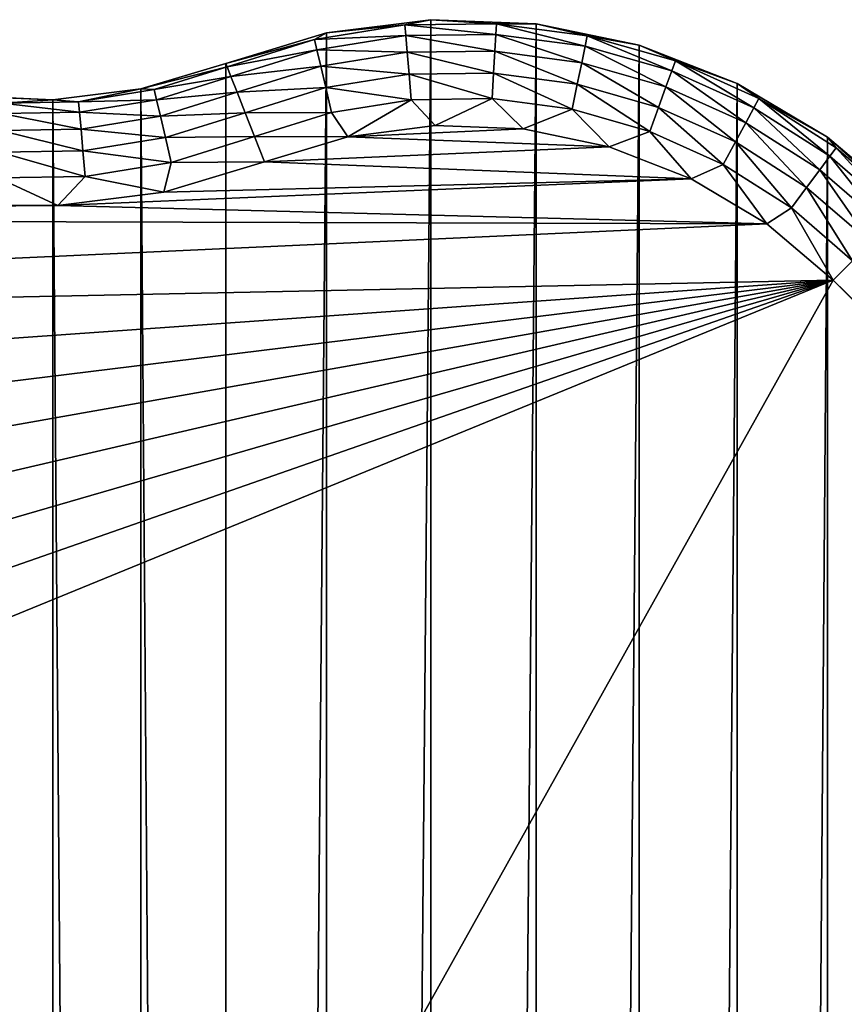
# Model space of a CAD drawing. Header units: metres. Extents: x -86 to 86, y -57 to 57.
# Tile 131 of 256: x -40 to -32, y 46 to 55. Entities that reach past the tile are written whole.
import ezdxf

# ---------------------------------------------------------------- set-up
doc = ezdxf.new("R2010")
doc.units = ezdxf.units.M
doc.layers.add('solid_125286', color=7, linetype='CONTINUOUS')

msp = doc.modelspace()

# ---------------------------------------------------------------- linework, layer by layer
at = {"layer": 'solid_125286'}
for points in [[(-36.251736, 54.994247, -2), (-36.251842, -54.994244, -2), (-37.237957, -54.868595, -2)], [(-36.251736, 54.994247, -2), (-37.237957, -54.868595, -2), (-37.237858, 54.868614, -2)], [(-37.237919, 54.868629, 9), (-36.251984, 54.994244, 9), (-37.237858, 54.868614, -2)], [(-36.497314, 54.944321, 9.258566), (-36.251984, 54.994244, 9), (-37.237919, 54.868629, 9)], [(-36.251984, 54.994244, 9), (-36.251736, 54.994247, -2), (-37.237858, 54.868614, -2)], [(-36.497314, 54.944321, 9.258566), (-35.632412, 54.955349, 9.25844), (-36.251984, 54.994244, 9)], [(-35.63839, 54.855591, 9.499887), (-35.632412, 54.955349, 9.25844), (-36.497314, 54.944321, 9.258566)], [(-36.251984, 54.994244, 9), (-35.258839, 54.955379, 9), (-36.251736, 54.994247, -2)], [(-35.632412, 54.955349, 9.25844), (-35.258839, 54.955379, 9), (-36.251984, 54.994244, 9)], [(-35.258888, 54.955368, -2), (-36.251842, -54.994244, -2), (-36.251736, 54.994247, -2)], [(-35.258888, 54.955368, -2), (-35.258972, -54.955376, -2), (-36.251842, -54.994244, -2)], [(-35.258839, 54.955379, 9), (-35.258888, 54.955368, -2), (-36.251736, 54.994247, -2)], [(-35.63839, 54.855591, 9.499887), (-34.795334, 54.743378, 9.499773), (-35.632412, 54.955349, 9.25844)], [(-35.632412, 54.955349, 9.25844), (-34.775002, 54.84119, 9.258313), (-35.258839, 54.955379, 9)], [(-34.795334, 54.743378, 9.499773), (-34.775002, 54.84119, 9.258313), (-35.632412, 54.955349, 9.25844)], [(-34.285557, 54.753021, -2), (-35.258972, -54.955376, -2), (-35.258888, 54.955368, -2)], [(-35.258839, 54.955379, 9), (-34.285736, 54.753094, 9), (-35.258888, 54.955368, -2)], [(-34.285736, 54.753094, 9), (-34.285557, 54.753021, -2), (-35.258888, 54.955368, -2)], [(-34.775002, 54.84119, 9.258313), (-34.285736, 54.753094, 9), (-35.258839, 54.955379, 9)], [(-37.237919, 54.868629, 9), (-38.189449, 54.582031, -2), (-38.18959, 54.581974, 9)], [(-37.351524, 54.808342, 9.258693), (-37.237919, 54.868629, 9), (-38.18959, 54.581974, 9)], [(-37.237858, 54.868614, -2), (-37.237957, -54.868595, -2), (-38.18959, -54.581974, -2)], [(-37.237858, 54.868614, -2), (-38.18959, -54.581974, -2), (-38.189449, 54.582031, -2)], [(-37.237919, 54.868629, 9), (-37.237858, 54.868614, -2), (-38.189449, 54.582031, -2)], [(-37.351524, 54.808342, 9.258693), (-36.497314, 54.944321, 9.258566), (-37.237919, 54.868629, 9)], [(-36.4888, 54.844715, 9.5), (-36.497314, 54.944321, 9.258566), (-37.351524, 54.808342, 9.258693)], [(-36.4888, 54.844715, 9.5), (-35.63839, 54.855591, 9.499887), (-36.497314, 54.944321, 9.258566)], [(-38.177094, 54.550274, 9.258819), (-37.351524, 54.808342, 9.258693), (-38.18959, 54.581974, 9)], [(-37.32869, 54.710983, 9.500113), (-37.351524, 54.808342, 9.258693), (-38.177094, 54.550274, 9.258819)], [(-37.32869, 54.710983, 9.500113), (-36.4888, 54.844715, 9.5), (-37.351524, 54.808342, 9.258693)], [(-36.47525, 54.686188, 9.707292), (-36.4888, 54.844715, 9.5), (-37.32869, 54.710983, 9.500113)], [(-35.647903, 54.696796, 9.707199), (-35.63839, 54.855591, 9.499887), (-36.4888, 54.844715, 9.5)], [(-36.47525, 54.686188, 9.707292), (-35.647903, 54.696796, 9.707199), (-36.4888, 54.844715, 9.5)], [(-35.647903, 54.696796, 9.707199), (-34.827705, 54.587658, 9.707107), (-35.63839, 54.855591, 9.499887)], [(-34.827705, 54.587658, 9.707107), (-34.795334, 54.743378, 9.499773), (-35.63839, 54.855591, 9.499887)], [(-34.795334, 54.743378, 9.499773), (-33.977356, 54.510437, 9.49966), (-34.775002, 54.84119, 9.258313)], [(-34.775002, 54.84119, 9.258313), (-33.943104, 54.604252, 9.258186), (-34.285736, 54.753094, 9)], [(-33.977356, 54.510437, 9.49966), (-33.943104, 54.604252, 9.258186), (-34.775002, 54.84119, 9.258313)], [(-38.140408, 54.457214, 9.500227), (-37.32869, 54.710983, 9.500113), (-38.177094, 54.550274, 9.258819)], [(-37.292355, 54.556057, 9.707384), (-37.32869, 54.710983, 9.500113), (-38.140408, 54.457214, 9.500227)], [(-37.292355, 54.556057, 9.707384), (-36.47525, 54.686188, 9.707292), (-37.32869, 54.710983, 9.500113)], [(-36.457588, 54.479568, 9.866287), (-36.47525, 54.686188, 9.707292), (-37.292355, 54.556057, 9.707384)], [(-35.660305, 54.489815, 9.866221), (-35.647903, 54.696796, 9.707199), (-36.47525, 54.686188, 9.707292)], [(-36.457588, 54.479568, 9.866287), (-35.660305, 54.489815, 9.866221), (-36.47525, 54.686188, 9.707292)], [(-35.660305, 54.489815, 9.866221), (-34.8699, 54.384663, 9.866157), (-35.647903, 54.696796, 9.707199)], [(-34.8699, 54.384663, 9.866157), (-34.827705, 54.587658, 9.707107), (-35.647903, 54.696796, 9.707199)], [(-34.285557, 54.753021, -2), (-34.285618, -54.75304, -2), (-35.258972, -54.955376, -2)], [(-34.827705, 54.587658, 9.707107), (-34.031895, 54.361057, 9.707014), (-34.795334, 54.743378, 9.499773)], [(-34.031895, 54.361057, 9.707014), (-33.977356, 54.510437, 9.49966), (-34.795334, 54.743378, 9.499773)], [(-34.285736, 54.753094, 9), (-33.359379, 54.392944, 9), (-34.285557, 54.753021, -2)], [(-33.943104, 54.604252, 9.258186), (-33.359379, 54.392944, 9), (-34.285736, 54.753094, 9)], [(-33.359474, 54.392982, -2), (-34.285618, -54.75304, -2), (-34.285557, 54.753021, -2)], [(-33.359379, 54.392944, 9), (-33.359474, 54.392982, -2), (-34.285557, 54.753021, -2)], [(-38.990967, 54.341335, 9), (-38.177094, 54.550274, 9.258819), (-38.18959, 54.581974, 9)], [(-38.990757, 54.3414, -2), (-38.990967, 54.341335, 9), (-38.18959, 54.581974, 9)], [(-38.990757, 54.3414, -2), (-38.189449, 54.582031, -2), (-38.18959, -54.581974, -2)], [(-38.990757, 54.3414, -2), (-38.18959, 54.581974, 9), (-38.189449, 54.582031, -2)], [(-34.8699, 54.384663, 9.866157), (-34.102993, 54.166317, 9.866091), (-34.827705, 54.587658, 9.707107)], [(-34.102993, 54.166317, 9.866091), (-34.031895, 54.361057, 9.707014), (-34.827705, 54.587658, 9.707107)], [(-33.977356, 54.510437, 9.49966), (-33.201649, 54.161655, 9.499546), (-33.943104, 54.604252, 9.258186)], [(-33.943104, 54.604252, 9.258186), (-33.154205, 54.249504, 9.25806), (-33.359379, 54.392944, 9)], [(-33.201649, 54.161655, 9.499546), (-33.154205, 54.249504, 9.25806), (-33.943104, 54.604252, 9.258186)], [(-38.86636, 54.334316, 9.258675), (-38.177094, 54.550274, 9.258819), (-38.990967, 54.341335, 9)], [(-38.86636, 54.334316, 9.258675), (-38.140408, 54.457214, 9.500227), (-38.177094, 54.550274, 9.258819)], [(-38.082043, 54.309143, 9.707477), (-37.292355, 54.556057, 9.707384), (-38.140408, 54.457214, 9.500227)], [(-37.244999, 54.354141, 9.866352), (-37.292355, 54.556057, 9.707384), (-38.082043, 54.309143, 9.707477)], [(-37.244999, 54.354141, 9.866352), (-36.457588, 54.479568, 9.866287), (-37.292355, 54.556057, 9.707384)], [(-35.674747, 54.248775, 9.966095), (-35.660305, 54.489815, 9.866221), (-36.457588, 54.479568, 9.866287)], [(-35.674747, 54.248775, 9.966095), (-34.919044, 54.148258, 9.966062), (-35.660305, 54.489815, 9.866221)], [(-34.919044, 54.148258, 9.966062), (-34.8699, 54.384663, 9.866157), (-35.660305, 54.489815, 9.866221)], [(-34.031895, 54.361057, 9.707014), (-33.277203, 54.021759, 9.706922), (-33.977356, 54.510437, 9.49966)], [(-33.277203, 54.021759, 9.706922), (-33.201649, 54.161655, 9.499546), (-33.977356, 54.510437, 9.49966)], [(-38.84338, 54.236996, 9.500097), (-38.140408, 54.457214, 9.500227), (-38.86636, 54.334316, 9.258675)], [(-38.84338, 54.236996, 9.500097), (-38.082043, 54.309143, 9.707477), (-38.140408, 54.457214, 9.500227)], [(-36.437023, 54.238956, 9.966128), (-36.457588, 54.479568, 9.866287), (-37.244999, 54.354141, 9.866352)], [(-36.437023, 54.238956, 9.966128), (-35.674747, 54.248775, 9.966095), (-36.457588, 54.479568, 9.866287)], [(-38.990757, 54.3414, -2), (-38.994694, -54.340565, -2), (-39.821274, 54.237724, -2)], [(-38.990757, 54.3414, -2), (-39.821274, 54.237724, -2), (-38.990967, 54.341335, 9)], [(-39.821274, 54.237724, -2), (-39.821255, 54.237701, 9), (-38.990967, 54.341335, 9)], [(-39.57943, 54.219223, 9.25853), (-38.990967, 54.341335, 9), (-39.821255, 54.237701, 9)], [(-39.57943, 54.219223, 9.25853), (-38.86636, 54.334316, 9.258675), (-38.990967, 54.341335, 9)], [(-38.84338, 54.236996, 9.500097), (-38.86636, 54.334316, 9.258675), (-39.57943, 54.219223, 9.25853)], [(-38.990757, 54.3414, -2), (-38.18959, -54.581974, -2), (-38.994694, -54.340565, -2)], [(-38.84338, 54.236996, 9.500097), (-38.806808, 54.082127, 9.707371), (-38.082043, 54.309143, 9.707477)], [(-38.806808, 54.082127, 9.707371), (-38.005978, 54.116177, 9.866418), (-38.082043, 54.309143, 9.707477)], [(-38.005978, 54.116177, 9.866418), (-37.244999, 54.354141, 9.866352), (-38.082043, 54.309143, 9.707477)], [(-37.189854, 54.119022, 9.966163), (-37.244999, 54.354141, 9.866352), (-38.005978, 54.116177, 9.866418)], [(-37.189854, 54.119022, 9.966163), (-36.437023, 54.238956, 9.966128), (-37.244999, 54.354141, 9.866352)], [(-34.919044, 54.148258, 9.966062), (-34.185802, 53.939514, 9.966027), (-34.8699, 54.384663, 9.866157)], [(-34.185802, 53.939514, 9.966027), (-34.102993, 54.166317, 9.866091), (-34.8699, 54.384663, 9.866157)], [(-33.359474, 54.392982, -2), (-33.359512, -54.393002, -2), (-34.285618, -54.75304, -2)], [(-34.102993, 54.166317, 9.866091), (-33.375706, 53.839367, 9.866025), (-34.031895, 54.361057, 9.707014)], [(-33.375706, 53.839367, 9.866025), (-33.277203, 54.021759, 9.706922), (-34.031895, 54.361057, 9.707014)], [(-32.505146, 53.884754, -2), (-33.359512, -54.393002, -2), (-33.359474, 54.392982, -2)], [(-32.505184, 53.884811, 9), (-32.505146, 53.884754, -2), (-33.359474, 54.392982, -2)], [(-33.359379, 54.392944, 9), (-32.505184, 53.884811, 9), (-33.359474, 54.392982, -2)], [(-33.154205, 54.249504, 9.25806), (-32.505184, 53.884811, 9), (-33.359379, 54.392944, 9)], [(-40.65712, 54.273968, -2), (-39.82848, -54.237431, -2), (-40.668133, -54.275387, -2)], [(-40.301624, 54.207367, 9.258386), (-39.821255, 54.237701, 9), (-40.657196, 54.273975, 9)], [(-40.65712, 54.273968, -2), (-40.657196, 54.273975, 9), (-39.821255, 54.237701, 9)], [(-39.821274, 54.237724, -2), (-39.82848, -54.237431, -2), (-40.65712, 54.273968, -2)], [(-39.821274, 54.237724, -2), (-40.65712, 54.273968, -2), (-39.821255, 54.237701, 9)], [(-40.301624, 54.207367, 9.258386), (-39.57943, 54.219223, 9.25853), (-39.821255, 54.237701, 9)], [(-39.570618, 54.119656, 9.499968), (-39.57943, 54.219223, 9.25853), (-40.301624, 54.207367, 9.258386)], [(-39.821274, 54.237724, -2), (-38.994694, -54.340565, -2), (-39.82848, -54.237431, -2)], [(-38.84338, 54.236996, 9.500097), (-39.57943, 54.219223, 9.25853), (-39.570618, 54.119656, 9.499968)], [(-38.84338, 54.236996, 9.500097), (-39.570618, 54.119656, 9.499968), (-38.806808, 54.082127, 9.707371)], [(-37.189854, 54.119022, 9.966163), (-37.037373, 53.888817, 10), (-36.437023, 54.238956, 9.966128)], [(-36.437023, 54.238956, 9.966128), (-37.037373, 53.888817, 10), (-36.213215, 53.994907, 10)], [(-36.437023, 54.238956, 9.966128), (-36.213215, 53.994907, 10), (-35.674747, 54.248775, 9.966095)], [(-35.674747, 54.248775, 9.966095), (-36.213215, 53.994907, 10), (-35.381393, 53.962898, 10)], [(-35.674747, 54.248775, 9.966095), (-35.381393, 53.962898, 10), (-34.919044, 54.148258, 9.966062)], [(-33.201649, 54.161655, 9.499546), (-32.484524, 53.704369, 9.499434), (-33.154205, 54.249504, 9.25806)], [(-33.154205, 54.249504, 9.25806), (-32.424896, 53.784409, 9.257934), (-32.505184, 53.884811, 9)], [(-32.484524, 53.704369, 9.499434), (-32.424896, 53.784409, 9.257934), (-33.154205, 54.249504, 9.25806)], [(-39.570618, 54.119656, 9.499968), (-40.301624, 54.207367, 9.258386), (-40.307152, 54.107597, 9.499838)], [(-39.570618, 54.119656, 9.499968), (-40.307152, 54.107597, 9.499838), (-39.556591, 53.961178, 9.707266)], [(-39.570618, 54.119656, 9.499968), (-39.556591, 53.961178, 9.707266), (-38.806808, 54.082127, 9.707371)], [(-38.806808, 54.082127, 9.707371), (-38.759148, 53.880287, 9.866343), (-38.005978, 54.116177, 9.866418)], [(-38.759148, 53.880287, 9.866343), (-37.917408, 53.891491, 9.966196), (-38.005978, 54.116177, 9.866418)], [(-37.917408, 53.891491, 9.966196), (-37.189854, 54.119022, 9.966163), (-38.005978, 54.116177, 9.866418)], [(-37.917408, 53.891491, 9.966196), (-37.037373, 53.888817, 10), (-37.189854, 54.119022, 9.966163)], [(-34.919044, 54.148258, 9.966062), (-35.381393, 53.962898, 10), (-34.568748, 53.793957, 10)], [(-34.919044, 54.148258, 9.966062), (-34.568748, 53.793957, 10), (-34.185802, 53.939514, 9.966027)], [(-34.185802, 53.939514, 9.966027), (-33.490433, 53.62693, 9.965994), (-34.102993, 54.166317, 9.866091)], [(-33.490433, 53.62693, 9.965994), (-33.375706, 53.839367, 9.866025), (-34.102993, 54.166317, 9.866091)], [(-33.277203, 54.021759, 9.706922), (-32.579494, 53.576889, 9.706829), (-33.201649, 54.161655, 9.499546)], [(-32.579494, 53.576889, 9.706829), (-32.484524, 53.704369, 9.499434), (-33.201649, 54.161655, 9.499546)], [(-40.307152, 54.107597, 9.499838), (-40.315948, 53.948776, 9.70716), (-39.556591, 53.961178, 9.707266)], [(-38.806808, 54.082127, 9.707371), (-39.556591, 53.961178, 9.707266), (-38.759148, 53.880287, 9.866343)], [(-40.315948, 53.948776, 9.70716), (-40.327415, 53.741749, 9.866194), (-39.538311, 53.754616, 9.866268)], [(-39.556591, 53.961178, 9.707266), (-40.315948, 53.948776, 9.70716), (-39.538311, 53.754616, 9.866268)], [(-39.556591, 53.961178, 9.707266), (-39.538311, 53.754616, 9.866268), (-38.759148, 53.880287, 9.866343)], [(-35.381393, 53.962898, 10), (-36.213215, 53.994907, 10), (-37.037373, 53.888817, 10)], [(-34.568748, 53.793957, 10), (-35.381393, 53.962898, 10), (-37.037373, 53.888817, 10)], [(-34.185802, 53.939514, 9.966027), (-34.568748, 53.793957, 10), (-33.793072, 53.491783, 10)], [(-34.185802, 53.939514, 9.966027), (-33.793072, 53.491783, 10), (-33.490433, 53.62693, 9.965994)], [(-33.375706, 53.839367, 9.866025), (-32.703323, 53.410671, 9.86596), (-33.277203, 54.021759, 9.706922)], [(-32.703323, 53.410671, 9.86596), (-32.579494, 53.576889, 9.706829), (-33.277203, 54.021759, 9.706922)], [(-38.759148, 53.880287, 9.866343), (-39.538311, 53.754616, 9.866268), (-38.703651, 53.645252, 9.966158)], [(-38.759148, 53.880287, 9.866343), (-38.703651, 53.645252, 9.966158), (-37.917408, 53.891491, 9.966196)], [(-38.703651, 53.645252, 9.966158), (-37.822697, 53.651711, 10), (-37.917408, 53.891491, 9.966196)], [(-37.917408, 53.891491, 9.966196), (-37.822697, 53.651711, 10), (-37.037373, 53.888817, 10)], [(-34.568748, 53.793957, 10), (-37.037373, 53.888817, 10), (-37.822697, 53.651711, 10)], [(-33.490433, 53.62693, 9.965994), (-32.847557, 53.217072, 9.96596), (-33.375706, 53.839367, 9.866025)], [(-32.847557, 53.217072, 9.96596), (-32.703323, 53.410671, 9.86596), (-33.375706, 53.839367, 9.866025)], [(-32.505146, 53.884754, -2), (-32.505161, -53.884766, -2), (-33.359512, -54.393002, -2)], [(-32.505184, 53.884811, 9), (-31.770498, 53.218739, 9.257808), (-31.746595, 53.242641, 9)], [(-32.505184, 53.884811, 9), (-31.746595, 53.242641, 9), (-32.505146, 53.884754, -2)], [(-32.424896, 53.784409, 9.257934), (-31.770498, 53.218739, 9.257808), (-32.505184, 53.884811, 9)], [(-32.505146, 53.884754, -2), (-31.746595, 53.242641, -2), (-32.505161, -53.884766, -2)], [(-32.505146, 53.884754, -2), (-31.746595, 53.242641, 9), (-31.746595, 53.242641, -2)], [(-39.538311, 53.754616, 9.866268), (-40.327415, 53.741749, 9.866194), (-39.517021, 53.514072, 9.966119)], [(-39.538311, 53.754616, 9.866268), (-39.517021, 53.514072, 9.966119), (-38.703651, 53.645252, 9.966158)], [(-33.793072, 53.491783, 10), (-34.568748, 53.793957, 10), (-37.822697, 53.651711, 10)], [(-32.484524, 53.704369, 9.499434), (-31.841051, 53.148186, 9.49932), (-32.424896, 53.784409, 9.257934)], [(-32.424896, 53.784409, 9.257934), (-31.841051, 53.148186, 9.49932), (-31.770498, 53.218739, 9.257808)], [(-40.327415, 53.741749, 9.866194), (-40.340771, 53.500648, 9.966081), (-39.517021, 53.514072, 9.966119)], [(-33.793072, 53.491783, 10), (-37.822697, 53.651711, 10), (-38.775963, 53.364761, 10)], [(-38.703651, 53.645252, 9.966158), (-38.775963, 53.364761, 10), (-37.822697, 53.651711, 10)], [(-32.579494, 53.576889, 9.706829), (-31.95344, 53.035797, 9.706737), (-32.484524, 53.704369, 9.499434)], [(-32.484524, 53.704369, 9.499434), (-31.95344, 53.035797, 9.706737), (-31.841051, 53.148186, 9.49932)], [(-38.703651, 53.645252, 9.966158), (-39.517021, 53.514072, 9.966119), (-38.775963, 53.364761, 10)], [(-33.490433, 53.62693, 9.965994), (-33.793072, 53.491783, 10), (-33.079483, 53.066013, 10)], [(-33.490433, 53.62693, 9.965994), (-33.079483, 53.066013, 10), (-32.847557, 53.217072, 9.96596)], [(-32.703323, 53.410671, 9.86596), (-32.099987, 52.889248, 9.865894), (-32.579494, 53.576889, 9.706829)], [(-32.579494, 53.576889, 9.706829), (-32.099987, 52.889248, 9.865894), (-31.95344, 53.035797, 9.706737)], [(-39.517021, 53.514072, 9.966119), (-40.340771, 53.500648, 9.966081), (-39.774166, 53.238827, 10)], [(-40.340771, 53.500648, 9.966081), (-40.279381, 53.239147, 10), (-39.774166, 53.238827, 10)], [(-39.517021, 53.514072, 9.966119), (-39.774166, 53.238827, 10), (-38.775963, 53.364761, 10)], [(-33.793072, 53.491783, 10), (-38.775963, 53.364761, 10), (-39.774166, 53.238827, 10)], [(-33.079483, 53.066013, 10), (-33.793072, 53.491783, 10), (-39.774166, 53.238827, 10)], [(-32.847557, 53.217072, 9.96596), (-32.270687, 52.718548, 9.965926), (-32.703323, 53.410671, 9.86596)], [(-32.703323, 53.410671, 9.86596), (-32.270687, 52.718548, 9.965926), (-32.099987, 52.889248, 9.865894)], [(-39.774166, 53.238827, 10), (-40.279381, 53.239147, 10), (-54.038631, 53.126087, 10)], [(-33.079483, 53.066013, 10), (-39.774166, 53.238827, 10), (-54.038631, 53.126087, 10)], [(-32.847557, 53.217072, 9.96596), (-33.079483, 53.066013, 10), (-32.453701, 52.535534, 10)], [(-32.847557, 53.217072, 9.96596), (-32.453701, 52.535534, 10), (-32.270687, 52.718548, 9.965926)], [(-31.746595, 53.242641, -2), (-31.746595, -53.242641, -2), (-32.505161, -53.884766, -2)], [(-33.079483, 53.066013, 10), (-54.038631, 53.126087, 10), (-54.787449, 52.07412, 10)], [(-32.453701, 52.535534, 10), (-33.079483, 53.066013, 10), (-54.787449, 52.07412, 10)], [(-32.270687, 52.718548, 9.965926), (-32.453701, 52.535534, 10), (-23.153057, 43.477154, 9.985218)], [(-32.453701, 52.535534, 10), (-55.866577, 48.391716, 10), (-55.804153, 47.103165, 10)], [(-32.453701, 52.535534, 10), (-55.71423, 49.673691, 10), (-55.866577, 48.391716, 10)], [(-32.453701, 52.535534, 10), (-55.804153, 47.103165, 10), (-55.528103, 45.840694, 10)], [(-32.453701, 52.535534, 10), (-55.351196, 50.912617, 10), (-55.71423, 49.673691, 10)], [(-32.453701, 52.535534, 10), (-55.528103, 45.840694, 10), (-55.047531, 44.644482, 10)], [(-32.453701, 52.535534, 10), (-54.787449, 52.07412, 10), (-55.351196, 50.912617, 10)], [(-32.453701, 52.535534, 10), (-55.047531, 44.644482, 10), (-54.384724, 43.557079, 10)], [(-32.453701, 52.535534, 10), (-54.384724, 43.557079, 10), (-37.5, 43.5, 10)], [(-23.418167, 43.5, 10), (-32.453701, 52.535534, 10), (-37.5, 43.5, 10)], [(-23.295761, 43.474712, 9.997639), (-32.453701, 52.535534, 10), (-23.418167, 43.5, 10)], [(-23.153057, 43.477154, 9.985218), (-32.453701, 52.535534, 10), (-23.295761, 43.474712, 9.997639)]]:
    msp.add_3dface(points, dxfattribs=at)

doc.saveas('drawing.dxf')
